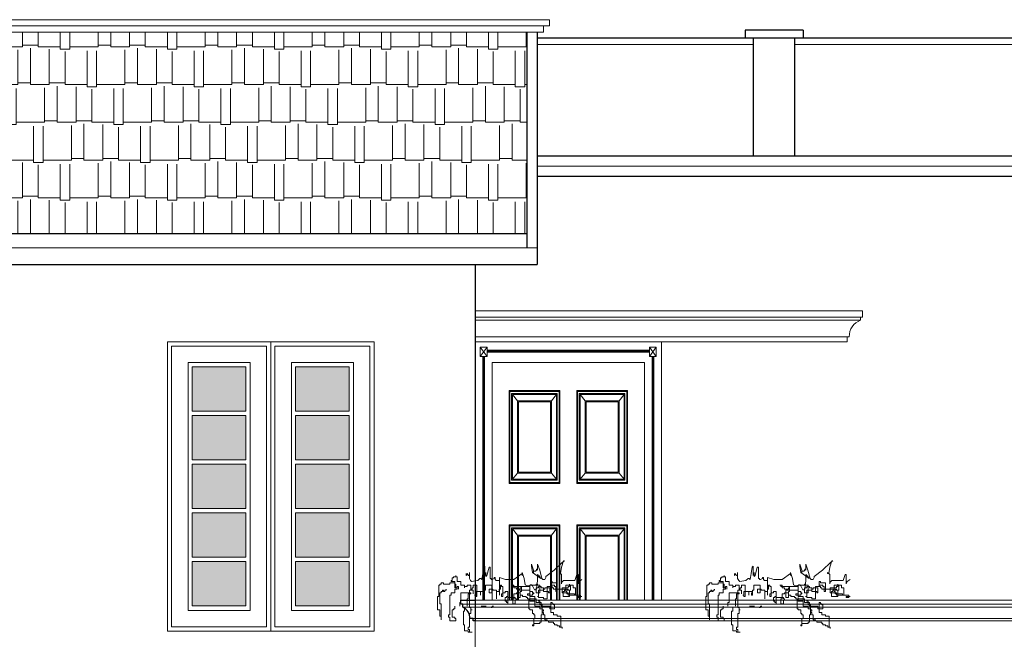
# Model space of a CAD drawing. Header units: centimetres. Extents: x 157 to 4450, y 465 to 3176.
# Tile 18 of 19: x 3096 to 3573, y 2675 to 2975. Entities that reach past the tile are written whole.
import ezdxf
from ezdxf.xclip import XClip

# ---------------------------------------------------------------- set-up
doc = ezdxf.new("R2010")
doc.units = ezdxf.units.CM
doc.header["$XCLIPFRAME"] = 0
doc.layers.get('0').update_dxf_attribs({"lineweight": 25})
for name, color, linetype, lineweight in [('1.000', 144, 'Continuous', 13), ('FURNIT', 204, 'Continuous', 9), ('Glass', 161, 'Continuous', 5), ('GRASS', 96, 'Continuous', 5), ('Hatch', 12, 'Continuous', 15), ('Win', 5, 'Continuous', 20)]:
    doc.layers.add(name, color=color, linetype=linetype, lineweight=lineweight)

# ---------------------------------------------------------------- blocks, each defined once
blk = doc.blocks.new('Door - 90x210 (Common)')
for p, q in [((-45.045, -210), (-45.045, 0)), ((-45.045, -180), (-45.045, 0)), ((-45.045, 0), (-45.045, -180)), ((-45.045, 0), (45.045, 0)), ((45.045, -180), (45.045, 0)), ((45.045, 0), (45.045, -180)), ((45.045, -210), (45.045, 0)), ((45.045, 0), (45.045, -210)), ((-39.312, -7), (-39.312, -2.5)), ((39.312, -7), (39.312, -2.5)), ((-39.312, -7), (-42.588, -7)), ((-40.5405, -210), (-40.5405, -7)), ((39.312, -5), (-39.312, -5)), ((42.588, -7), (39.312, -7)), ((40.5405, -7), (40.5405, -210)), ((-45.045, -12), (-45.045, -180)), ((-36.855, -210), (-36.855, -10)), ((-36.855, -10), (36.855, -10)), ((36.855, -10), (36.855, -210)), ((45.045, -12), (45.045, -180)), ((-28.665, -68.5), (-28.665, -23.5)), ((-28.665, -23.5), (-4.095, -23.5)), ((-4.095, -23.5), (-4.095, -68.5)), ((4.095, -23.5), (4.095, -68.5)), ((28.665, -23.5), (4.095, -23.5)), ((28.665, -68.5), (28.665, -23.5)), ((-28.665, -68.5), (-4.095, -68.5)), ((28.665, -68.5), (4.095, -68.5)), ((-28.665, -133.5), (-28.665, -88.5)), ((-28.665, -88.5), (-4.095, -88.5)), ((-4.095, -88.5), (-4.095, -133.5)), ((28.665, -88.5), (4.095, -88.5)), ((4.095, -88.5), (4.095, -133.5)), ((28.665, -133.5), (28.665, -88.5)), ((-28.665, -133.5), (-4.095, -133.5)), ((28.665, -133.5), (4.095, -133.5)), ((-28.665, -200), (-28.665, -155)), ((-28.665, -155), (-4.095, -155)), ((-4.095, -155), (-4.095, -200)), ((28.665, -155), (4.095, -155)), ((4.095, -155), (4.095, -200)), ((28.665, -200), (28.665, -155)), ((-45.045, -195), (-45.045, -210)), ((-28.665, -200), (-4.095, -200)), ((28.665, -200), (4.095, -200)), ((47.045, -210), (-47.045, -210))]:
    blk.add_line(p, q)
at = {"layer": 'FURNIT'}
for p, q in [((-42.588, -7), (-39.312, -2.5)), ((-39.312, -7), (-42.588, -2.5)), ((-42.588, -7), (-42.588, -2.5)), ((-39.312, -2.5), (-42.588, -2.5)), ((39.312, -4), (-39.312, -4)), ((39.312, -4.5), (-39.312, -4.5)), ((39.312, -7), (42.588, -2.5)), ((42.588, -7), (39.312, -2.5)), ((42.588, -2.5), (39.312, -2.5)), ((42.588, -7), (42.588, -2.5)), ((-41.3595, -210), (-41.3595, -7)), ((-40.95, -210), (-40.95, -7)), ((40.95, -7), (40.95, -210)), ((41.3595, -7), (41.3595, -210)), ((-28.2555, -68), (-28.2555, -24)), ((-28.2555, -24), (-4.5045, -24)), ((-27.4365, -67), (-27.4365, -25)), ((-27.4365, -25), (-5.3235, -25)), ((-27.027, -66.5), (-27.027, -25.5)), ((-27.027, -25.5), (-5.733, -25.5)), ((-24.57, -28.5), (-27.027, -25.5)), ((-24.57, -63.5), (-24.57, -28.5)), ((-24.57, -28.5), (-8.19, -28.5)), ((-8.19, -28.5), (-5.733, -25.5)), ((-8.19, -28.5), (-8.19, -63.5)), ((-5.733, -25.5), (-5.733, -66.5)), ((-5.3235, -25), (-5.3235, -67)), ((-4.5045, -24), (-4.5045, -68)), ((4.5045, -24), (4.5045, -68)), ((28.2555, -24), (4.5045, -24)), ((5.3235, -25), (5.3235, -67)), ((27.4365, -25), (5.3235, -25)), ((5.733, -25.5), (5.733, -66.5)), ((27.027, -25.5), (5.733, -25.5)), ((8.19, -28.5), (5.733, -25.5)), ((8.19, -28.5), (8.19, -63.5)), ((24.57, -28.5), (8.19, -28.5)), ((24.57, -28.5), (27.027, -25.5)), ((24.57, -63.5), (24.57, -28.5)), ((27.027, -66.5), (27.027, -25.5)), ((27.4365, -67), (27.4365, -25)), ((28.2555, -68), (28.2555, -24)), ((-24.1605, -63), (-24.1605, -29)), ((-24.1605, -29), (-8.5995, -29)), ((-8.5995, -29), (-8.5995, -63)), ((8.5995, -29), (8.5995, -63)), ((24.1605, -29), (8.5995, -29)), ((24.1605, -63), (24.1605, -29)), ((-24.57, -63.5), (-27.027, -66.5)), ((-27.027, -66.5), (-5.733, -66.5)), ((-24.57, -63.5), (-8.19, -63.5)), ((-24.1605, -63), (-8.5995, -63)), ((-8.19, -63.5), (-5.733, -66.5)), ((8.19, -63.5), (5.733, -66.5)), ((27.027, -66.5), (5.733, -66.5)), ((24.57, -63.5), (8.19, -63.5)), ((24.1605, -63), (8.5995, -63)), ((24.57, -63.5), (27.027, -66.5)), ((-28.2555, -68), (-4.5045, -68)), ((-27.4365, -67), (-5.3235, -67)), ((28.2555, -68), (4.5045, -68)), ((27.4365, -67), (5.3235, -67)), ((-28.2555, -133), (-28.2555, -89)), ((-28.2555, -89), (-4.5045, -89)), ((-27.4365, -132), (-27.4365, -90)), ((-27.4365, -90), (-5.3235, -90)), ((-27.027, -131.5), (-27.027, -90.5)), ((-27.027, -90.5), (-5.733, -90.5)), ((-24.57, -93.5), (-27.027, -90.5)), ((-8.19, -93.5), (-5.733, -90.5)), ((-5.733, -90.5), (-5.733, -131.5)), ((-5.3235, -90), (-5.3235, -132)), ((-4.5045, -89), (-4.5045, -133)), ((28.2555, -89), (4.5045, -89)), ((4.5045, -89), (4.5045, -133)), ((27.4365, -90), (5.3235, -90)), ((5.3235, -90), (5.3235, -132)), ((27.027, -90.5), (5.733, -90.5)), ((5.733, -90.5), (5.733, -131.5)), ((8.19, -93.5), (5.733, -90.5)), ((24.57, -93.5), (27.027, -90.5)), ((27.027, -131.5), (27.027, -90.5)), ((27.4365, -132), (27.4365, -90)), ((28.2555, -133), (28.2555, -89)), ((-24.57, -128.5), (-24.57, -93.5)), ((-24.57, -93.5), (-8.19, -93.5)), ((-24.1605, -128), (-24.1605, -94)), ((-24.1605, -94), (-8.5995, -94)), ((-8.5995, -94), (-8.5995, -128)), ((-8.19, -93.5), (-8.19, -128.5)), ((24.57, -93.5), (8.19, -93.5)), ((8.19, -93.5), (8.19, -128.5)), ((24.1605, -94), (8.5995, -94)), ((8.5995, -94), (8.5995, -128)), ((24.1605, -128), (24.1605, -94)), ((24.57, -128.5), (24.57, -93.5)), ((-24.57, -128.5), (-27.027, -131.5)), ((-24.57, -128.5), (-8.19, -128.5)), ((-24.1605, -128), (-8.5995, -128)), ((-8.19, -128.5), (-5.733, -131.5)), ((8.19, -128.5), (5.733, -131.5)), ((24.57, -128.5), (8.19, -128.5)), ((24.1605, -128), (8.5995, -128)), ((24.57, -128.5), (27.027, -131.5)), ((-28.2555, -133), (-4.5045, -133)), ((-27.4365, -132), (-5.3235, -132)), ((-27.027, -131.5), (-5.733, -131.5)), ((28.2555, -133), (4.5045, -133)), ((27.4365, -132), (5.3235, -132)), ((27.027, -131.5), (5.733, -131.5)), ((-28.2555, -199.5), (-28.2555, -155.5)), ((-28.2555, -155.5), (-4.5045, -155.5)), ((-27.4365, -198.5), (-27.4365, -156.5)), ((-27.4365, -156.5), (-5.3235, -156.5)), ((-27.027, -198), (-27.027, -157)), ((-27.027, -157), (-5.733, -157)), ((-24.57, -160), (-27.027, -157)), ((-8.19, -160), (-5.733, -157)), ((-5.733, -157), (-5.733, -198)), ((-5.3235, -156.5), (-5.3235, -198.5)), ((-4.5045, -155.5), (-4.5045, -199.5)), ((28.2555, -155.5), (4.5045, -155.5)), ((4.5045, -155.5), (4.5045, -199.5)), ((27.4365, -156.5), (5.3235, -156.5)), ((5.3235, -156.5), (5.3235, -198.5)), ((27.027, -157), (5.733, -157)), ((5.733, -157), (5.733, -198)), ((8.19, -160), (5.733, -157)), ((24.57, -160), (27.027, -157)), ((27.027, -198), (27.027, -157)), ((27.4365, -198.5), (27.4365, -156.5)), ((28.2555, -199.5), (28.2555, -155.5)), ((-24.57, -195), (-24.57, -160)), ((-24.57, -160), (-8.19, -160)), ((-24.1605, -194.5), (-24.1605, -160.5)), ((-24.1605, -160.5), (-8.5995, -160.5)), ((-8.5995, -160.5), (-8.5995, -194.5)), ((-8.19, -160), (-8.19, -195)), ((24.57, -160), (8.19, -160)), ((8.19, -160), (8.19, -195)), ((24.1605, -160.5), (8.5995, -160.5)), ((8.5995, -160.5), (8.5995, -194.5)), ((24.1605, -194.5), (24.1605, -160.5)), ((24.57, -195), (24.57, -160)), ((-24.57, -195), (-27.027, -198)), ((-24.57, -195), (-8.19, -195)), ((-24.1605, -194.5), (-8.5995, -194.5)), ((-8.19, -195), (-5.733, -198)), ((8.19, -195), (5.733, -198)), ((24.57, -195), (8.19, -195)), ((24.1605, -194.5), (8.5995, -194.5)), ((24.57, -195), (27.027, -198)), ((-28.2555, -199.5), (-4.5045, -199.5)), ((-27.4365, -198.5), (-5.3235, -198.5)), ((-27.027, -198), (-5.733, -198)), ((28.2555, -199.5), (4.5045, -199.5)), ((27.4365, -198.5), (5.3235, -198.5)), ((27.027, -198), (5.733, -198))]:
    blk.add_line(p, q, dxfattribs=at)
blk = doc.blocks.new('grass in')
for p, q in [((-20.42, 14.76), (-20.92, 14.76)), ((-20.92, 14.76), (-19.92, 14.26)), ((-19.42, 11.76), (-20.42, 14.76)), ((-19.92, 14.26), (-15.91, 10.26)), ((-18.92, 8.76), (-19.42, 11.76)), ((-15.91, 10.26), (-11.91, 7.26)), ((-9.91, 6.26), (-8.9, 10.26)), ((-8.9, 10.26), (-7.9, 13.26)), ((-7.9, 13.26), (-7.9, 10.26)), ((-7.9, 10.26), (-7.9, 10.76)), ((-7.9, 10.76), (-7.4, 10.76)), ((-7.4, 10.76), (-7.4, 10.26)), ((-7.4, 10.26), (-6.9, 9.76)), ((-6.9, 9.76), (-5.9, 9.76)), ((-5.9, 10.26), (-4.9, 13.26)), ((-5.9, 9.26), (-5.9, 10.26)), ((-5.9, 9.76), (-5.9, 9.26)), ((-4.9, 12.26), (-5.4, 9.26)), ((-4.9, 13.26), (-4.9, 12.26)), ((15.12, 6.26), (15.12, 11.76)), ((15.12, 11.76), (15.62, 11.76)), ((15.62, 11.76), (16.63, 7.76)), ((17.63, 7.76), (17.63, 12.26)), ((17.63, 12.26), (18.13, 11.76)), ((18.13, 11.76), (18.63, 8.76)), ((-29.34, 5.82), (-27.93, 4.76)), ((-27.43, 3.76), (-27.43, 8.26)), ((-27.43, 8.26), (-26.92, 8.26)), ((-26.92, 8.26), (-25.92, 5.26)), ((-25.92, 5.26), (-20.42, 5.26)), ((-20.42, 5.26), (-19.92, 4.76)), ((-19.42, 8.26), (-18.41, 9.26)), ((-19.42, 3.76), (-19.42, 8.26)), ((-18.41, 8.76), (-18.92, 8.76)), ((-18.41, 9.26), (-18.41, 8.76)), ((-14.92, 4.17), (-14.92, 4.77)), ((-14.92, 4.77), (-14.32, 4.77)), ((-14.32, 4.77), (-14.32, 2.38)), ((-11.91, 7.26), (-11.91, 6.76)), ((-11.91, 6.76), (-11.41, 5.76)), ((-11.41, 5.76), (-10.41, 5.76)), ((-10.41, 5.76), (-9.91, 6.26)), ((-5.4, 9.26), (-9.4, 6.26)), ((-9.4, 6.26), (-8.9, 7.26)), ((-8.9, 7.26), (-7.9, 8.26)), ((-7.9, 8.26), (-7.9, 5.26)), ((-7.9, 5.26), (-7.4, 1.26)), ((-1.9, 3.26), (-1.4, 6.26)), ((-1.4, 6.26), (-0.39, 9.26)), ((-0.39, 9.26), (-0.39, 7.76)), ((-0.39, 7.76), (-0.39, 9.26)), ((-0.39, 9.26), (-0.39, 8.76)), ((-0.39, 8.76), (3.61, 5.76)), ((3.61, 5.76), (7.62, 5.76)), ((7.62, 5.76), (10.62, 6.76)), ((10.62, 6.76), (10.62, -1.74)), ((10.62, -1.74), (10.62, 5.26)), ((10.62, 5.26), (12.12, 5.26)), ((12.12, 5.26), (12.62, 5.76)), ((12.62, 5.76), (12.62, 6.76)), ((12.62, 6.76), (13.12, 6.76)), ((13.12, 6.76), (13.12, 6.26)), ((13.12, 6.26), (14.12, 5.76)), ((14.12, 5.76), (14.62, 5.76)), ((14.62, 5.76), (14.62, 6.26)), ((14.62, 6.26), (15.12, 6.26)), ((16.63, 7.76), (17.13, 7.26)), ((17.13, 7.26), (17.13, 9.26)), ((17.13, 9.26), (17.13, 8.76)), ((17.13, 8.76), (17.63, 7.76)), ((18.63, 8.76), (19.13, 5.76)), ((19.13, 5.76), (19.63, 6.26)), ((19.63, 6.26), (20.13, 6.26)), ((20.13, 6.26), (21.13, 5.26)), ((21.13, 5.26), (24.13, 4.76)), ((24.13, 4.76), (24.63, 5.26)), ((24.63, 5.26), (25.14, 6.26)), ((25.14, 6.26), (25.14, 9.26)), ((25.14, 9.26), (25.14, 7.76)), ((25.14, 7.76), (25.64, 7.76)), ((25.64, 7.76), (26.14, 8.76)), ((26.14, 8.76), (26.14, 8.26)), ((26.14, 8.26), (26.64, 7.76)), ((26.64, 7.76), (26.64, 8.76)), ((31.04, 4.77), (29.25, 4.77)), ((29.25, 4.77), (29.25, 2.98)), ((31.63, 7.15), (31.04, 7.15)), ((31.04, 7.15), (31.04, 4.77)), ((31.63, 7.15), (31.63, 7.75)), ((31.63, 7.75), (31.63, 7.15)), ((32.83, 7.15), (31.63, 7.15)), ((32.23, 1.79), (32.23, 4.77)), ((32.23, 4.77), (34.02, 4.77)), ((32.83, 6.55), (32.83, 7.15)), ((33.42, 6.55), (32.83, 6.55)), ((33.42, 5.36), (33.42, 6.55)), ((34.02, 5.36), (33.42, 5.36)), ((34.02, 4.77), (34.02, 5.36)), ((-27.93, 4.76), (-27.43, 3.76)), ((-26.26, -1.79), (-26.26, 1.79)), ((-26.26, 1.79), (-25.07, 1.79)), ((-25.07, 1.79), (-25.07, 2.98)), ((-25.07, 2.98), (-21.49, 2.98)), ((-23.87, 0.6), (-23.87, 2.98)), ((-23.87, 2.98), (-23.28, 2.98)), ((-22.08, 0.6), (-23.87, 0.6)), ((-23.28, 2.98), (-23.28, 3.58)), ((-23.28, 3.58), (-23.28, 2.38)), ((-23.28, 2.38), (-22.68, 2.38)), ((-23.28, -2.38), (-23.28, 0.6)), ((-23.28, 0.6), (-22.68, 0.6)), ((-22.68, 2.38), (-22.68, 1.79)), ((-22.68, 1.79), (-19.7, 1.79)), ((-22.68, 0.6), (-22.68, 1.19)), ((-22.68, 1.19), (-19.7, 1.19)), ((-21.49, 1.19), (-22.08, 1.19)), ((-22.08, 1.19), (-22.08, 0.6)), ((-22.08, -1.19), (-22.08, 0)), ((-22.08, 0), (-21.49, 0)), ((-21.49, 2.98), (-21.49, 1.19)), ((-21.49, 0), (-21.49, 0.6)), ((-21.49, 0.6), (-20.89, 0.6)), ((-20.89, 0.6), (-20.89, 0)), ((-20.89, 0), (-20.29, 0)), ((-20.29, 0), (-20.29, -2.38)), ((-19.92, 4.76), (-19.42, 4.26)), ((-19.7, 1.79), (-19.7, 1.19)), ((-19.7, 1.19), (-19.7, -0.6)), ((-19.7, 1.19), (-16.11, 1.19)), ((-19.42, 4.26), (-19.42, 3.76)), ((-17.31, 0), (-17.31, 4.17)), ((-17.31, 4.17), (-14.92, 4.17)), ((-16.71, 0), (-17.31, 0)), ((-16.71, 1.19), (-16.71, 2.38)), ((-16.71, 2.38), (-16.11, 2.38)), ((-16.71, 1.19), (-16.71, 1.79)), ((-16.71, 1.79), (-16.71, 0)), ((-16.11, 1.19), (-16.71, 1.19)), ((-15.52, 1.19), (-16.71, 1.19)), ((-16.11, 2.38), (-16.11, 2.98)), ((-16.11, 2.98), (-14.32, 2.98)), ((-14.92, 1.79), (-15.52, 1.79)), ((-15.52, 1.79), (-15.52, 1.19)), ((-14.32, 2.38), (-14.92, 2.38)), ((-14.92, 2.38), (-14.92, 1.79)), ((-14.32, 2.98), (-14.32, 2.38)), ((-14.32, 2.38), (-12.53, 2.38)), ((-13.73, -0.6), (-13.73, 1.79)), ((-13.73, 1.79), (-11.34, 1.79)), ((-12.53, 0), (-13.13, 0)), ((-13.13, 0), (-13.13, -0.6)), ((-12.53, 2.38), (-12.53, 0)), ((-12.53, -3.58), (-12.53, 0)), ((-12.53, 0), (-10.74, 0)), ((-11.34, 1.79), (-11.34, 1.19)), ((-11.34, 1.19), (-10.74, 1.19)), ((-10.74, 0), (-10.74, 1.79)), ((-10.74, 1.79), (-9.55, 1.79)), ((-10.74, 1.19), (-10.74, 0.6)), ((-10.74, 0.6), (-8.36, 0.6)), ((-9.55, 1.79), (-9.55, 2.38)), ((-9.55, 2.38), (-8.36, 2.38)), ((-8.95, -0.6), (-8.95, 2.98)), ((-8.95, 2.98), (-7.76, 2.98)), ((-8.36, 2.38), (-8.36, 1.79)), ((-8.36, 1.79), (-7.16, 1.79)), ((-8.36, 0.6), (-8.36, -2.38)), ((-7.76, 2.98), (-7.76, 3.58)), ((-7.76, 3.58), (-7.16, 3.58)), ((-7.4, 1.26), (-6.9, 0.76)), ((-7.16, 3.58), (-7.16, 2.98)), ((-7.16, 2.98), (-4.18, 2.98)), ((-7.16, 1.79), (-7.16, -0.6)), ((-6.9, 0.76), (-6.4, 0.76)), ((-6.4, 0.76), (-5.9, 1.76)), ((-5.9, 1.76), (-5.4, 2.76)), ((-5.4, 2.76), (-4.9, 3.26)), ((-5.37, -0.6), (-5.37, 0)), ((-5.37, 0), (-4.18, 0)), ((-4.9, 3.26), (-4.4, 3.26)), ((-4.4, 3.26), (-3.9, 2.76)), ((-4.18, 2.98), (-4.18, -1.19)), ((0, 2.38), (-4.18, 2.38)), ((-4.18, 2.38), (-4.18, -2.38)), ((-4.18, 0), (-4.18, 0.6)), ((-4.18, 0.6), (1.79, 0.6)), ((-3.9, 2.76), (-2.9, 2.76)), ((-2.9, 2.76), (-1.9, 3.26)), ((0, 0), (0, 2.38)), ((0, 2.38), (4.18, 2.38)), ((0, 1.79), (0, 2.38)), ((0.6, 1.79), (0, 1.79)), ((0.6, 0), (0, 0)), ((0.6, 1.19), (0.6, 1.79)), ((2.39, 1.19), (0.6, 1.19)), ((0.6, -2.98), (0.6, 0)), ((1.79, 0.6), (1.79, -2.98)), ((3.58, 1.79), (2.39, 1.79)), ((2.39, 1.79), (2.39, 1.19)), ((4.77, 2.98), (3.58, 2.98)), ((3.58, 2.98), (3.58, 1.79)), ((4.18, 2.38), (4.18, 2.98)), ((4.18, 2.98), (4.77, 2.98)), ((6.57, -5.96), (6.57, 0)), ((6.57, 0), (7.76, 0)), ((7.76, 0), (7.76, -0.6)), ((8.95, -2.38), (8.95, 2.38)), ((8.95, 2.38), (9.55, 2.38)), ((9.55, 2.38), (9.55, 2.98)), ((9.55, 2.98), (10.15, 2.98)), ((10.15, 2.98), (10.15, 1.19)), ((10.15, 1.19), (10.74, 1.19)), ((10.74, 1.19), (10.74, 0)), ((10.74, 0), (11.94, 0)), ((11.94, -3.58), (11.94, 0.6)), ((11.94, 0.6), (13.73, 0.6)), ((11.94, 0), (11.94, -3.58)), ((13.73, 0.6), (13.73, 1.19)), ((13.73, 1.19), (15.52, 1.19)), ((14.32, -0.6), (14.32, 2.98)), ((14.32, 2.98), (17.31, 2.98)), ((15.52, 1.19), (15.52, -0.6)), ((17.31, 2.98), (17.31, 0.6)), ((17.31, 0.6), (17.91, 0.6)), ((17.91, 0.6), (17.91, -0.6)), ((17.91, -1.79), (17.91, 0)), ((17.91, 0), (19.7, 0)), ((19.7, 0), (19.7, -1.79)), ((19.7, -1.79), (19.7, 0)), ((19.7, 0), (21.49, 0)), ((21.49, -2.38), (21.49, 2.98)), ((21.49, 2.98), (23.28, 2.98)), ((21.49, 0), (21.49, 0.6)), ((21.49, 0.6), (21.49, 0)), ((21.49, 0), (22.08, 0)), ((22.08, 0), (22.08, -1.79)), ((23.28, 2.98), (23.28, 1.79)), ((23.28, 1.79), (23.87, 1.79)), ((24.47, 0.6), (23.28, 0.6)), ((23.28, 0.6), (23.28, -1.19)), ((23.87, 1.79), (23.87, 1.19)), ((23.87, 1.19), (24.47, 1.19)), ((26.26, 2.98), (24.47, 2.98)), ((24.47, 2.98), (24.47, 0.6)), ((24.47, 1.19), (24.47, 0.6)), ((24.47, 0.6), (25.07, 0.6)), ((25.07, 0.6), (25.07, -7.75)), ((26.26, 2.38), (26.26, 2.98)), ((27.45, 2.38), (26.26, 2.38)), ((29.25, 2.98), (27.45, 2.98)), ((27.45, 2.98), (27.45, 1.79)), ((27.45, 1.79), (27.45, 2.38)), ((31.04, 2.38), (30.44, 2.38)), ((30.44, 2.38), (30.44, 1.19)), ((31.04, 1.19), (31.04, 2.38)), ((31.63, 1.79), (31.04, 1.79)), ((31.04, 1.79), (31.04, 1.19)), ((31.04, 1.19), (31.04, 1.79)), ((31.04, 1.79), (32.23, 1.79)), ((32.23, 1.19), (31.04, 1.19)), ((32.23, 3.58), (31.63, 3.58)), ((31.63, 3.58), (31.63, 1.79)), ((34.62, 4.17), (32.23, 4.17)), ((32.23, 4.17), (32.23, 3.58)), ((32.23, -0.6), (32.23, 1.19)), ((34.62, 3.58), (34.62, 4.17)), ((37.6, 3.58), (34.62, 3.58)), ((36.41, 1.19), (36.41, 0.6)), ((36.41, 0.6), (37, 0.6)), ((37, 0.6), (37, 0)), ((37, 0), (37.6, 0)), ((38.79, 4.17), (37.6, 4.17)), ((37.6, 4.17), (37.6, 3.58)), ((37.6, 0), (37.6, 0.6)), ((37.6, 0.6), (38.2, 0.6)), ((38.2, 0.6), (38.2, 0)), ((38.2, 0), (38.79, 0)), ((38.79, 3.58), (38.79, 4.17)), ((39.39, 3.58), (38.79, 3.58)), ((38.79, 0), (38.79, -0.6)), ((39.39, 2.98), (39.39, 3.58)), ((39.99, 2.98), (39.39, 2.98)), ((39.99, -2.38), (39.99, 2.98)), ((-29.34, -2.38), (-27.45, -2.38)), ((-28.65, -2.98), (-28.65, -1.79)), ((-28.65, -1.79), (-25.66, -1.79)), ((-27.45, -2.98), (-28.65, -2.98)), ((-27.45, -2.38), (-27.45, -2.98)), ((-22.68, -1.79), (-26.26, -1.79)), ((-25.66, -1.79), (-25.66, -1.19)), ((-25.66, -1.19), (-22.08, -1.19)), ((-20.29, -2.38), (-23.28, -2.38)), ((-19.7, -0.6), (-22.68, -0.6)), ((-22.68, -0.6), (-22.68, -1.79)), ((-13.13, -0.6), (-13.73, -0.6)), ((-10.74, -3.58), (-12.53, -3.58)), ((-8.36, -2.98), (-10.74, -2.98)), ((-10.74, -2.98), (-10.74, -3.58)), ((-7.16, -0.6), (-8.95, -0.6)), ((-8.36, -2.38), (-7.76, -2.38)), ((-7.76, -2.38), (-8.36, -2.38)), ((-8.36, -2.38), (-8.36, -2.98)), ((-8.36, -4.77), (-8.36, -4.17)), ((-8.36, -4.17), (-7.16, -4.17)), ((-7.16, -4.17), (-7.16, -3.58)), ((-7.16, -3.58), (-4.18, -3.58)), ((-6.57, -4.17), (-7.16, -4.17)), ((-7.16, -4.17), (-7.16, -5.36)), ((-4.18, -2.38), (-6.57, -2.38)), ((-6.57, -2.38), (-6.57, -4.17)), ((-5.97, -1.19), (-5.97, -0.6)), ((-5.97, -0.6), (-5.37, -0.6)), ((-5.37, -1.19), (-5.97, -1.19)), ((-5.37, -1.79), (-5.37, -1.19)), ((-2.98, -1.79), (-5.37, -1.79)), ((-4.18, -1.19), (-2.98, -1.19)), ((-4.18, -3.58), (-4.18, -2.98)), ((-4.18, -2.98), (-4.18, -4.77)), ((-3.58, -8.34), (-3.58, -3.58)), ((-3.58, -3.58), (-2.98, -3.58)), ((-2.98, -1.19), (-2.98, -1.79)), ((-2.98, -3.58), (-2.98, -2.98)), ((-2.98, -2.98), (-2.39, -2.98)), ((-2.39, -2.98), (-2.39, -2.38)), ((-2.39, -2.38), (-0.6, -2.38)), ((-0.6, -2.38), (-0.6, -1.79)), ((-0.6, -1.79), (0.6, -1.79)), ((0.6, -1.79), (0.6, -0.6)), ((0.6, -0.6), (2.39, -0.6)), ((1.79, -2.98), (0.6, -2.98)), ((2.39, -0.6), (2.39, -1.19)), ((2.39, -1.19), (3.58, -1.19)), ((2.39, -4.17), (2.39, -3.58)), ((2.39, -3.58), (2.98, -3.58)), ((2.98, -4.17), (2.39, -4.17)), ((2.98, -3.58), (2.98, -2.98)), ((2.98, -2.98), (6.57, -2.98)), ((2.98, -5.96), (2.98, -4.17)), ((3.58, -1.19), (3.58, -3.58)), ((3.58, -3.58), (4.18, -3.58)), ((4.18, -3.58), (4.18, -5.96)), ((6.57, -2.98), (6.57, -2.38)), ((6.57, -2.38), (7.16, -2.38)), ((7.16, -2.38), (7.16, -2.98)), ((7.16, -2.98), (7.76, -2.98)), ((7.76, -0.6), (8.95, -0.6)), ((7.76, -2.98), (7.76, -4.77)), ((8.95, -0.6), (8.95, -1.19)), ((8.95, -1.19), (9.55, -1.19)), ((9.55, -2.38), (8.95, -2.38)), ((9.55, -1.19), (9.55, -2.38)), ((15.52, -0.6), (14.32, -0.6)), ((17.91, -0.6), (18.5, -0.6)), ((18.5, -1.79), (17.91, -1.79)), ((18.5, -0.6), (18.5, -1.79)), ((22.08, -2.38), (21.49, -2.38)), ((22.08, -1.79), (22.68, -1.79)), ((22.68, -1.79), (22.08, -1.79)), ((22.08, -1.79), (22.08, -2.38)), ((24.47, -1.19), (24.47, -0.6)), ((24.47, -0.6), (29.25, -0.6)), ((25.66, -1.19), (24.47, -1.19)), ((25.66, -3.58), (25.66, -1.19)), ((26.26, -3.58), (25.66, -3.58)), ((26.26, -7.15), (26.26, -3.58)), ((29.25, -0.6), (29.25, -5.36)), ((34.02, -0.6), (32.23, -0.6)), ((34.02, -1.79), (34.02, -0.6)), ((34.62, -1.79), (34.02, -1.79)), ((34.62, -11.32), (34.62, -1.79)), ((38.79, -0.6), (39.39, -0.6)), ((39.39, -0.6), (39.39, -5.96)), ((40.59, -2.38), (39.99, -2.38)), ((40.59, -8.94), (40.59, -2.38)), ((-16.11, -8.34), (-16.11, -6.55)), ((-16.11, -6.55), (-15.52, -6.55)), ((-13.73, -8.34), (-16.11, -8.34)), ((-15.52, -6.55), (-15.52, -5.96)), ((-15.52, -5.96), (-14.92, -5.96)), ((-14.92, -5.96), (-14.92, -5.36)), ((-14.92, -5.36), (-14.32, -5.36)), ((-14.32, -5.36), (-14.32, -10.13)), ((-9.55, -7.15), (-13.73, -7.15)), ((-13.73, -7.15), (-13.73, -8.34)), ((-10.74, -9.53), (-10.74, -8.94)), ((-10.74, -8.94), (-10.15, -8.94)), ((-10.15, -8.94), (-10.15, -6.55)), ((-10.15, -6.55), (-8.95, -6.55)), ((-8.95, -8.34), (-10.15, -8.34)), ((-10.15, -8.34), (-10.15, -11.32)), ((-7.16, -5.36), (-9.55, -5.36)), ((-9.55, -5.36), (-9.55, -7.15)), ((-8.95, -6.55), (-8.95, -4.77)), ((-8.95, -4.77), (-8.36, -4.77)), ((-6.57, -7.15), (-8.95, -7.15)), ((-8.95, -7.15), (-8.95, -8.34)), ((-4.18, -4.77), (-6.57, -4.77)), ((-6.57, -4.77), (-6.57, -7.15)), ((-5.37, -10.73), (-5.37, -8.94)), ((-5.37, -8.94), (-4.18, -8.94)), ((-4.18, -8.94), (-4.18, -8.34)), ((-4.18, -8.34), (-3.58, -8.34)), ((4.18, -5.96), (2.98, -5.96)), ((7.16, -5.36), (6.57, -5.36)), ((6.57, -5.36), (6.57, -5.96)), ((7.76, -4.77), (7.16, -4.77)), ((7.16, -4.77), (7.16, -5.36)), ((14.07, -7.15), (13.47, -7.15)), ((14.07, -7.75), (14.07, -7.15)), ((14.66, -7.75), (14.07, -7.75)), ((17.05, -7.15), (19.44, -7.15)), ((24.47, -8.94), (23.87, -8.94)), ((23.87, -8.94), (24.47, -8.94)), ((25.07, -7.75), (24.47, -7.75)), ((24.47, -7.75), (24.47, -8.94)), ((24.47, -8.94), (24.47, -10.73)), ((27.45, -9.53), (27.45, -7.75)), ((29.25, -5.36), (29.84, -5.36)), ((29.84, -5.36), (29.84, -7.15)), ((32.23, -7.15), (32.23, -8.34)), ((32.23, -8.34), (32.83, -8.34)), ((32.83, -8.34), (32.83, -8.94)), ((32.83, -8.94), (33.42, -8.94)), ((33.42, -8.94), (33.42, -12.51)), ((39.39, -5.96), (38.79, -5.96)), ((38.79, -5.96), (38.79, -13.7)), ((39.39, -11.92), (39.39, -8.94)), ((39.39, -8.94), (40.59, -8.94)), ((-17.31, -11.92), (-19.1, -11.92)), ((-19.1, -11.92), (-19.1, -17.28)), ((-15.52, -11.32), (-17.31, -11.32)), ((-17.31, -11.32), (-17.31, -11.92)), ((-14.32, -10.13), (-15.52, -10.13)), ((-15.52, -10.13), (-15.52, -11.32)), ((-12.53, -14.3), (-12.53, -13.7)), ((-12.53, -13.7), (-11.34, -13.7)), ((-11.34, -13.7), (-11.34, -11.32)), ((-11.34, -11.32), (-10.74, -11.32)), ((-10.15, -9.53), (-10.74, -9.53)), ((-10.74, -11.32), (-10.74, -10.13)), ((-10.74, -10.13), (-10.15, -10.13)), ((-10.15, -10.13), (-10.15, -9.53)), ((-10.15, -11.32), (-9.55, -11.32)), ((-9.55, -11.32), (-9.55, -14.9)), ((-6.57, -13.11), (-6.57, -11.32)), ((-6.57, -11.32), (-5.97, -11.32)), ((-5.97, -13.11), (-6.57, -13.11)), ((-5.97, -11.32), (-5.97, -10.73)), ((-5.97, -10.73), (-5.37, -10.73)), ((-5.97, -16.68), (-5.97, -13.11)), ((24.47, -10.73), (25.07, -10.73)), ((25.07, -10.73), (25.07, -17.28)), ((28.05, -9.53), (27.45, -9.53)), ((28.05, -16.09), (28.05, -9.53)), ((32.23, -13.11), (31.63, -13.11)), ((31.63, -13.11), (31.63, -14.3)), ((33.42, -12.51), (32.23, -12.51)), ((32.23, -12.51), (32.23, -13.11)), ((35.21, -11.32), (34.62, -11.32)), ((34.62, -14.3), (34.62, -12.51)), ((34.62, -12.51), (35.21, -12.51)), ((35.21, -12.51), (35.21, -11.32)), ((38.79, -13.7), (38.79, -11.92)), ((38.79, -11.92), (39.39, -11.92)), ((-19.1, -17.28), (-19.7, -17.28)), ((-19.7, -17.28), (-19.7, -17.88)), ((-19.7, -17.88), (-19.7, -17.28)), ((-19.7, -17.28), (-18.5, -17.28)), ((-18.5, -17.28), (-18.5, -16.68)), ((-18.5, -16.68), (-17.31, -16.68)), ((-17.31, -16.68), (-17.31, -16.09)), ((-17.31, -16.09), (-16.11, -16.09)), ((-16.11, -16.09), (-16.11, -15.49)), ((-16.11, -15.49), (-15.52, -15.49)), ((-15.52, -15.49), (-15.52, -14.9)), ((-15.52, -14.9), (-13.13, -14.9)), ((-13.13, -14.9), (-13.13, -14.3)), ((-13.13, -14.3), (-12.53, -14.3)), ((-9.55, -14.9), (-8.95, -14.9)), ((-8.95, -14.9), (-8.95, -15.49)), ((-8.95, -15.49), (-5.97, -15.49)), ((-5.97, -15.49), (-5.97, -16.09)), ((-5.97, -16.09), (-5.37, -16.09)), ((-5.37, -16.68), (-5.97, -16.68)), ((-5.37, -16.09), (-5.37, -16.68)), ((25.07, -17.28), (25.66, -17.28)), ((25.66, -18.47), (25.07, -18.47)), ((25.07, -18.47), (25.07, -19.66)), ((25.66, -17.28), (25.66, -18.47)), ((27.45, -19.07), (27.45, -16.09)), ((27.45, -16.09), (28.05, -16.09)), ((31.63, -14.3), (34.62, -14.3)), ((25.07, -19.66), (23.87, -19.66)), ((23.87, -19.66), (25.66, -19.66)), ((25.66, -19.66), (25.66, -19.07)), ((25.66, -19.07), (27.45, -19.07))]:
    blk.add_line(p, q)

msp = doc.modelspace()

# ---------------------------------------------------------------- hatches: boundary and pattern name
at = {"layer": 'Glass'}
h = msp.add_hatch(color=256, dxfattribs=at)
h.paths.add_polyline_path([(3179.79, 2807.31), (3205.79, 2807.31), (3205.79, 2785.74), (3179.79, 2785.74)])
h.paths.add_polyline_path([(3179.79, 2783.74), (3205.79, 2783.74), (3205.79, 2762.17), (3179.79, 2762.17)])
h.paths.add_polyline_path([(3179.79, 2760.17), (3205.79, 2760.17), (3205.79, 2738.59), (3179.79, 2738.59)])
h.paths.add_polyline_path([(3179.79, 2736.59), (3205.79, 2736.59), (3205.79, 2715.02), (3179.79, 2715.02)])
h.paths.add_polyline_path([(3179.79, 2713.02), (3205.79, 2713.02), (3205.79, 2691.45), (3179.79, 2691.45)])
h = msp.add_hatch(color=256, dxfattribs=at)
h.paths.add_polyline_path([(3229.79, 2807.31), (3255.79, 2807.31), (3255.79, 2785.74), (3229.79, 2785.74)])
h.paths.add_polyline_path([(3229.79, 2783.74), (3255.79, 2783.74), (3255.79, 2762.17), (3229.79, 2762.17)])
h.paths.add_polyline_path([(3229.79, 2760.17), (3255.79, 2760.17), (3255.79, 2738.59), (3229.79, 2738.59)])
h.paths.add_polyline_path([(3229.79, 2736.59), (3255.79, 2736.59), (3255.79, 2715.02), (3229.79, 2715.02)])
h.paths.add_polyline_path([(3229.79, 2713.02), (3255.79, 2713.02), (3255.79, 2691.45), (3229.79, 2691.45)])
at = {"layer": 'Hatch'}
h = msp.add_hatch(dxfattribs=at)
h.set_pattern_fill('AR-RSHKE', color=256, scale=0.06, style=0)
h.set_pattern_definition([(0, (769.74, 7845.084), (38.862, 18.288), [9.144, -7.62, 10.668, -4.572, 13.716, -6.096]), (0, (778.884, 7845.846), (38.862, 18.288), [7.62, -28.956, 6.096, -9.144]), (0, (797.172, 7843.941), (38.862, 18.288), [4.572, -47.244]), (90, (769.74, 7845.084), (-12.954, 18.288), [17.526, -55.626]), (90, (778.884, 7845.084), (-12.954, 18.288), [17.145, -56.007]), (90, (786.504, 7845.084), (-12.954, 18.288), [16.002, -57.15]), (90, (797.172, 7843.941), (-12.954, 18.288), [17.526, -55.626]), (90, (801.744, 7843.941), (-12.954, 18.288), [17.526, -55.626]), (90, (815.46, 7845.084), (-12.954, 18.288), [16.764, -56.388])])
h.paths.add_polyline_path([(3341.79, 2871.81), (3341.79, 2969.31), (2958.79, 2969.31), (2763.79, 2871.81)])

# ---------------------------------------------------------------- linework, layer by layer
for p, q in [((3341.79, 2969.31), (3341.79, 2864.81)), ((3346.79, 2969.31), (3346.79, 2856.81)), ((3475.46, 2970.31), (3447.46, 2970.31)), ((3447.46, 2970.31), (3447.46, 2966.31)), ((3475.46, 2970.31), (3475.46, 2966.31)), ((3740.79, 2966.31), (3346.79, 2966.31)), ((3475.46, 2966.31), (3447.46, 2966.31)), ((3451.46, 2909.31), (3451.46, 2966.31)), ((3471.46, 2909.31), (3471.46, 2966.31)), ((3750.79, 2909.31), (3346.79, 2909.31)), ((3750.79, 2899.31), (3346.79, 2899.31)), ((2763.79, 2871.81), (3341.79, 2871.81)), ((2768.79, 2856.81), (3346.79, 2856.81)), ((3316.79, 2856.81), (3316.79, 2694.31))]:
    msp.add_line(p, q)
msp.add_lwpolyline([(3316.79, 2684.31), (3315.79, 2684.31), (3315.79, 2685.31), (3314.29, 2685.31, 0.307632), (3310.79, 2690.81), (3310.79, 2692.31), (3309.79, 2692.31), (3309.79, 2694.31), (3316.79, 2694.31)], format="xyb", close=True)
at = {"layer": '1.000'}
for p, q in [((2958.79, 2972.31), (3352.79, 2972.31)), ((3451.46, 2963.31), (3346.79, 2963.31)), ((3596.13, 2963.31), (3471.46, 2963.31)), ((3755.79, 2904.31), (3346.79, 2904.31)), ((3346.79, 2864.81), (2768.79, 2864.81)), ((3503.29, 2831.31), (3316.79, 2831.31)), ((3503.29, 2829.81), (3316.79, 2829.81)), ((3496.79, 2821.81), (3316.79, 2821.81)), ((3316.79, 2609.31), (3316.79, 2684.31))]:
    msp.add_line(p, q, dxfattribs=at)
msp.add_lwpolyline([(3169.79, 2817.31), (3169.79, 2681.31), (3215.79, 2681.31), (3215.79, 2817.31), (3169.79, 2817.31)], dxfattribs=at)
for points in [[(3219.79, 2681.31), (3265.79, 2681.31), (3265.79, 2817.31), (3219.79, 2817.31)], [(3179.79, 2785.74), (3179.79, 2807.31), (3205.79, 2807.31), (3205.79, 2785.74)], [(3229.79, 2785.74), (3229.79, 2807.31), (3255.79, 2807.31), (3255.79, 2785.74)], [(3179.79, 2762.17), (3179.79, 2783.74), (3205.79, 2783.74), (3205.79, 2762.17)], [(3229.79, 2762.17), (3229.79, 2783.74), (3255.79, 2783.74), (3255.79, 2762.17)], [(3179.79, 2760.17), (3205.79, 2760.17), (3205.79, 2738.59), (3179.79, 2738.59)], [(3229.79, 2760.17), (3255.79, 2760.17), (3255.79, 2738.59), (3229.79, 2738.59)], [(3179.79, 2736.59), (3205.79, 2736.59), (3205.79, 2715.02), (3179.79, 2715.02)], [(3229.79, 2736.59), (3255.79, 2736.59), (3255.79, 2715.02), (3229.79, 2715.02)], [(3179.79, 2713.02), (3205.79, 2713.02), (3205.79, 2691.45), (3179.79, 2691.45)], [(3229.79, 2713.02), (3255.79, 2713.02), (3255.79, 2691.45), (3229.79, 2691.45)]]:
    msp.add_lwpolyline(points, close=True, dxfattribs=at)
at = {"layer": 'FURNIT'}
for p, q in [((3310.79, 2692.31), (3766.79, 2692.31)), ((3310.79, 2690.81), (3766.79, 2690.81)), ((3315.79, 2685.31), (3761.79, 2685.31))]:
    msp.add_line(p, q, dxfattribs=at)
at = {"layer": 'Win'}
for p, q in [((3352.79, 2975.31), (2955.79, 2975.31)), ((3352.79, 2975.31), (3352.79, 2972.31)), ((2958.79, 2969.31), (3349.79, 2969.31)), ((3349.79, 2972.31), (3349.79, 2969.31)), ((3504.29, 2834.31), (3316.79, 2834.31)), ((3316.79, 2819.31), (3496.79, 2819.31)), ((3760.79, 2694.31), (3316.79, 2694.31)), ((3760.79, 2684.31), (3316.79, 2684.31))]:
    msp.add_line(p, q, dxfattribs=at)
for points in [[(3504.29, 2834.31), (3504.29, 2831.31), (3503.29, 2831.31), (3503.29, 2829.81, 0.313102), (3497.79, 2821.81), (3496.79, 2821.81), (3496.79, 2819.31)], [(3316.79, 2684.31), (3315.79, 2684.31), (3315.79, 2685.31), (3314.29, 2685.31, 0.307632), (3310.79, 2690.81), (3310.79, 2692.31), (3309.79, 2692.31), (3309.79, 2694.31), (3316.79, 2694.31)]]:
    msp.add_lwpolyline(points, format="xyb", dxfattribs=at)
msp.add_lwpolyline([(3167.79, 2819.31), (3167.79, 2679.31), (3217.79, 2679.31), (3217.79, 2819.31), (3167.79, 2819.31)], dxfattribs=at)
for points in [[(3217.79, 2679.31), (3267.79, 2679.31), (3267.79, 2819.31), (3217.79, 2819.31)], [(3207.79, 2809.31), (3177.79, 2809.31), (3177.79, 2689.31), (3207.79, 2689.31)], [(3257.79, 2809.31), (3227.79, 2809.31), (3227.79, 2689.31), (3257.79, 2689.31)]]:
    msp.add_lwpolyline(points, close=True, dxfattribs=at)

# ---------------------------------------------------------------- block references
at = {"layer": '1.000'}
ref = msp.add_blockref('Door - 90x210 (Common)', (3361.84, 2819.31), dxfattribs=at)
XClip(ref).set_block_clipping_path([(-65.3727132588, -125), (57.1987373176, 7.7798680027)])
at = {"layer": 'GRASS', "xscale": -1}
for p in [(3339.1, 2698.48), (3468.95, 2698.48)]:
    msp.add_blockref('grass in', p, dxfattribs=at)

doc.saveas('drawing.dxf')
